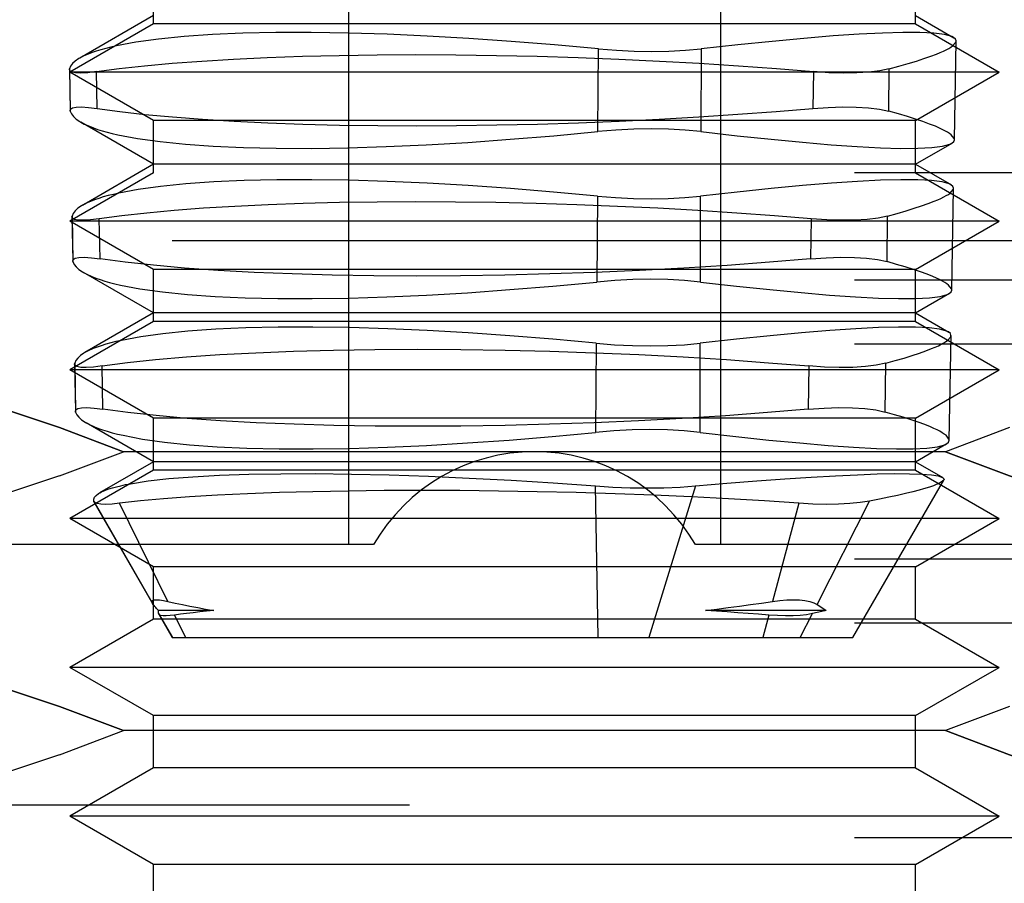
# Model space of a CAD drawing. Header units: inches. Extents: x 0 to 37.8, y 0 to 24.4.
# Tile 21 of 38: x 15.852 to 16.06, y 19.058 to 19.241. Entities that reach past the tile are written whole.
import ezdxf

# ---------------------------------------------------------------- set-up
doc = ezdxf.new("R2010")
doc.units = ezdxf.units.IN
doc.header["$LTSCALE"] = 2.077778
doc.header["$MEASUREMENT"] = 0
doc.linetypes.add('HIDDEN', pattern=[0.2, 0.1, -0.1])
doc.layers.add('DOOR_ASSEMBLY', color=7, linetype='CONTINUOUS')

msp = doc.modelspace()

# ---------------------------------------------------------------- linework, layer by layer
at = {"layer": 'DOOR_ASSEMBLY', "color": 8, "linetype": 'HIDDEN'}
for p, q in [((15.92127, 19.12947), (15.92127, 19.30663)), ((16.00001, 19.30663), (16.00001, 19.12947)), ((15.87993, 19.2397), (15.87993, 19.25074)), ((16.04135, 19.2397), (16.04135, 19.25074)), ((15.87993, 19.2397), (15.86221, 19.22947)), ((15.87993, 19.24151), (15.86429, 19.23248)), ((16.04135, 19.2397), (15.87993, 19.2397)), ((16.04135, 19.24151), (16.0495, 19.2368)), ((16.04135, 19.2397), (16.05906, 19.22947)), ((16.0496, 19.21524), (16.04996, 19.23607)), ((15.97405, 19.21691), (15.97418, 19.23442)), ((15.99591, 19.23442), (15.99586, 19.21691)), ((15.8621, 19.23007), (15.86226, 19.22135)), ((15.86211, 19.23004), (15.86213, 19.2302)), ((15.86213, 19.2302), (15.86229, 19.22122)), ((16.05906, 19.22947), (15.86221, 19.22947)), ((15.87993, 19.21924), (15.86221, 19.22947)), ((15.86799, 19.22181), (15.86785, 19.22962)), ((16.01973, 19.22962), (16.01961, 19.22181)), ((16.03567, 19.22122), (16.03577, 19.2302)), ((16.04135, 19.21924), (16.05906, 19.22947)), ((15.86229, 19.22122), (15.86226, 19.22139)), ((15.87993, 19.21001), (15.86453, 19.2189)), ((16.04135, 19.21924), (15.87993, 19.21924)), ((15.87993, 19.20821), (15.87993, 19.21924)), ((16.04135, 19.20821), (16.04135, 19.21924)), ((16.04135, 19.21001), (16.04912, 19.2145)), ((15.87993, 19.21001), (15.86485, 19.2013)), ((16.04135, 19.21001), (15.87993, 19.21001)), ((16.04135, 19.21001), (16.04896, 19.20562)), ((16.23623, 19.20821), (15.68505, 19.20821)), ((15.87993, 19.20821), (15.86221, 19.19798)), ((16.04135, 19.20821), (16.05906, 19.19798)), ((16.04904, 19.18342), (16.04942, 19.20489)), ((15.97395, 19.20326), (15.97381, 19.18507)), ((15.99579, 19.18507), (15.99583, 19.20326)), ((16.05906, 19.19798), (15.86221, 19.19798)), ((15.87993, 19.18775), (15.86221, 19.19798)), ((15.86265, 19.19887), (15.86268, 19.19904)), ((15.86265, 19.19891), (15.86282, 19.18952)), ((15.86268, 19.19904), (15.86285, 19.18938)), ((15.8686, 19.18998), (15.86844, 19.19846)), ((16.01925, 19.19846), (16.01912, 19.18998)), ((16.03531, 19.18938), (16.03542, 19.19904)), ((16.04135, 19.18775), (16.05906, 19.19798)), ((16.09167, 19.1938), (15.8296, 19.1938)), ((15.86285, 19.18938), (15.86282, 19.18956)), ((16.04135, 19.18775), (15.87993, 19.18775)), ((15.87993, 19.17671), (15.87993, 19.18775)), ((16.04135, 19.17671), (16.04135, 19.18775)), ((16.23623, 19.18548), (15.68505, 19.18548)), ((15.87993, 19.17851), (15.8651, 19.18708)), ((16.04135, 19.17851), (16.04856, 19.18268)), ((15.87993, 19.17851), (15.8654, 19.17013)), ((16.04135, 19.17851), (15.87993, 19.17851)), ((16.04135, 19.17851), (16.04841, 19.17444)), ((15.87993, 19.17671), (15.86221, 19.16648)), ((16.04135, 19.17671), (15.87993, 19.17671)), ((16.04135, 19.17671), (16.05906, 19.16648)), ((16.04849, 19.15161), (16.04887, 19.17371)), ((16.23623, 19.17188), (15.68505, 19.17188)), ((15.97371, 19.1721), (15.97357, 19.15323)), ((15.99571, 19.15323), (15.99575, 19.1721)), ((15.8632, 19.1677), (15.86323, 19.16788)), ((15.8632, 19.1677), (15.86338, 19.15773)), ((15.86323, 19.16788), (15.86342, 19.15754)), ((15.86921, 19.15815), (15.86904, 19.16729)), ((16.01878, 19.16729), (16.01864, 19.15815)), ((16.03494, 19.15754), (16.03506, 19.16788)), ((16.05906, 19.16648), (15.86221, 19.16648)), ((15.87993, 19.15625), (15.86221, 19.16648)), ((16.04135, 19.15625), (16.05906, 19.16648)), ((15.86342, 19.15754), (15.86338, 19.15773)), ((16.04135, 19.15625), (15.87993, 19.15625)), ((15.87993, 19.14521), (15.87993, 19.15625)), ((16.04135, 19.14521), (16.04135, 19.15625)), ((15.87993, 19.14702), (15.86567, 19.15525)), ((16.06127, 19.15427), (16.04769, 19.14915)), ((16.04135, 19.14702), (16.048, 19.15086)), ((15.86001, 19.14403), (15.87359, 19.14915)), ((16.04769, 19.14915), (15.87359, 19.14915)), ((15.87993, 19.14702), (15.86851, 19.14043)), ((16.04135, 19.14702), (15.87993, 19.14702)), ((16.04135, 19.14702), (16.04715, 19.14367)), ((15.86002, 19.14404), (15.84645, 19.13952)), ((15.87993, 19.14521), (15.86221, 19.13498)), ((16.04135, 19.14521), (15.87993, 19.14521)), ((16.04135, 19.14521), (16.05906, 19.13498)), ((15.97409, 19.10978), (15.97355, 19.14189)), ((15.99475, 19.14189), (15.98483, 19.10978)), ((16.02807, 19.10978), (16.04732, 19.14311)), ((15.86725, 19.13867), (15.87986, 19.11681)), ((15.86731, 19.13853), (15.86725, 19.13867)), ((15.86731, 19.13853), (15.87972, 19.11702)), ((15.88297, 19.11745), (15.87275, 19.13824)), ((16.01664, 19.13824), (16.01106, 19.11745)), ((16.0205, 19.11681), (16.03161, 19.13867)), ((16.05906, 19.13498), (15.86221, 19.13498)), ((15.87993, 19.12476), (15.86221, 19.13498)), ((16.04135, 19.12476), (16.05906, 19.13498)), ((15.92654, 19.12947), (15.72291, 19.12947)), ((16.19836, 19.12947), (15.99473, 19.12947)), ((16.23623, 19.12642), (15.68505, 19.12642)), ((16.04135, 19.12476), (15.87993, 19.12476)), ((15.87993, 19.11372), (15.87993, 19.12476)), ((16.04135, 19.11372), (16.04135, 19.12476)), ((15.87986, 19.11681), (15.87973, 19.11702)), ((15.88099, 19.11486), (15.88392, 19.10978)), ((15.88103, 19.11476), (15.88099, 19.11486)), ((15.89269, 19.11552), (15.88101, 19.11552)), ((15.88103, 19.11476), (15.8839, 19.10978)), ((15.88674, 19.10978), (15.8844, 19.11455)), ((16.02241, 19.11552), (15.99686, 19.11552)), ((16.01029, 19.11455), (16.00901, 19.10978)), ((16.01693, 19.10978), (16.01951, 19.11486)), ((16.02051, 19.11508), (16.01951, 19.11486)), ((16.02148, 19.1153), (16.02051, 19.11508)), ((16.02241, 19.11552), (16.02148, 19.1153)), ((16.23623, 19.11283), (15.68505, 19.11283)), ((15.87993, 19.11372), (15.86221, 19.10349)), ((16.04135, 19.11372), (15.87993, 19.11372)), ((16.04135, 19.11372), (16.05906, 19.10349)), ((15.88391, 19.10978), (16.02807, 19.10978)), ((16.05906, 19.10349), (15.86221, 19.10349)), ((15.87993, 19.09326), (15.86221, 19.10349)), ((16.04135, 19.09326), (16.05906, 19.10349)), ((16.06127, 19.09522), (16.04769, 19.0901)), ((16.04135, 19.09326), (15.87993, 19.09326)), ((15.87993, 19.08222), (15.87993, 19.09326)), ((16.04135, 19.08222), (16.04135, 19.09326)), ((15.86001, 19.08497), (15.87359, 19.0901)), ((16.04769, 19.0901), (15.87359, 19.0901)), ((15.86002, 19.08498), (15.84645, 19.08046)), ((15.87993, 19.08222), (15.86221, 19.07199)), ((16.04135, 19.08222), (15.87993, 19.08222)), ((16.04135, 19.08222), (16.05906, 19.07199)), ((15.72639, 19.07435), (16.19489, 19.07435)), ((16.05906, 19.07199), (15.86221, 19.07199)), ((15.87993, 19.06176), (15.86221, 19.07199)), ((16.04135, 19.06176), (16.05906, 19.07199)), ((16.23623, 19.06737), (15.68505, 19.06737)), ((16.04135, 19.06176), (15.87993, 19.06176)), ((15.87993, 19.05073), (15.87993, 19.06176)), ((16.04135, 19.05073), (16.04135, 19.06176))]:
    msp.add_line(p, q, dxfattribs=at)
for points in [[(15.97418, 19.23442), (15.96488, 19.23527), (15.95571, 19.23601), (15.9467, 19.23664), (15.93791, 19.23714), (15.9294, 19.23753), (15.92121, 19.23778), (15.91333, 19.2379), (15.90587, 19.23788), (15.89888, 19.23773), (15.89239, 19.23745), (15.88641, 19.23704), (15.88099, 19.2365), (15.87621, 19.23585), (15.87206, 19.23508)], [(16.04941, 19.23685), (16.04902, 19.23704), (16.04749, 19.23745), (16.04524, 19.23773), (16.04229, 19.23788), (16.03866, 19.2379), (16.03436, 19.23778), (16.02943, 19.23754), (16.02387, 19.23716), (16.01771, 19.23665), (16.01097, 19.23602), (16.00369, 19.23528), (15.99591, 19.23442)], [(16.04921, 19.23508), (16.04989, 19.23585), (16.04995, 19.23613)], [(16.04995, 19.23613), (16.04982, 19.2365), (16.04941, 19.23685)], [(15.87206, 19.23508), (15.87089, 19.23481), (15.86979, 19.23454), (15.86876, 19.23425), (15.8678, 19.23396), (15.86691, 19.23365), (15.86609, 19.23334)], [(15.97418, 19.23442), (15.97798, 19.23412), (15.98176, 19.23394), (15.98548, 19.23387), (15.9891, 19.23394), (15.99259, 19.23412), (15.99591, 19.23442)], [(16.04582, 19.23334), (16.04658, 19.23366), (16.04726, 19.23396), (16.04786, 19.23426), (16.04839, 19.23454), (16.04884, 19.23481), (16.04921, 19.23508)], [(15.8643, 19.23248), (15.86409, 19.23236), (15.86334, 19.23184), (15.86276, 19.23131), (15.86236, 19.23076), (15.86213, 19.2302)], [(15.86609, 19.23334), (15.86501, 19.23286), (15.8643, 19.23248)], [(15.86785, 19.22962), (15.87268, 19.23027), (15.87802, 19.23086), (15.88386, 19.23139), (15.89015, 19.23186), (15.89686, 19.23226), (15.90397, 19.2326), (15.91146, 19.23286), (15.91926, 19.23306), (15.92728, 19.23317), (15.93552, 19.23321), (15.94399, 19.23317), (15.95258, 19.23305), (15.9612, 19.23286), (15.96985, 19.23259), (15.97849, 19.23226), (15.98708, 19.23185), (15.99555, 19.23138), (16.00386, 19.23084), (16.01193, 19.23026), (16.01973, 19.22962)], [(16.03577, 19.2302), (16.03785, 19.23076), (16.03977, 19.23131), (16.04153, 19.23184), (16.04312, 19.23236), (16.04456, 19.23286), (16.04582, 19.23334)], [(15.86785, 19.22962), (15.86603, 19.22939), (15.86455, 19.2293), (15.8634, 19.22933), (15.86261, 19.22949), (15.86219, 19.22978), (15.86211, 19.23004)], [(16.03577, 19.2302), (16.03378, 19.22978), (16.03148, 19.22949), (16.0289, 19.22933), (16.02606, 19.2293), (16.02299, 19.22939), (16.01973, 19.22962)], [(15.86226, 19.22139), (15.86233, 19.22165), (15.86274, 19.22195), (15.86353, 19.22211), (15.86468, 19.22215), (15.86617, 19.22205), (15.86799, 19.22181)], [(15.86229, 19.22122), (15.86254, 19.22065), (15.86297, 19.22009), (15.86356, 19.21955), (15.86433, 19.21902), (15.86454, 19.2189)], [(15.86799, 19.22181), (15.87278, 19.22116), (15.87811, 19.22056), (15.88396, 19.22002), (15.89027, 19.21954), (15.89701, 19.21912), (15.90414, 19.21878), (15.91159, 19.21851), (15.91936, 19.21831), (15.92743, 19.2182), (15.93571, 19.21816), (15.94412, 19.2182), (15.95264, 19.21832), (15.96128, 19.21852), (15.96995, 19.21879), (15.97855, 19.21913), (15.98707, 19.21955), (15.99548, 19.22002), (16.00374, 19.22057), (16.0118, 19.22116), (16.01961, 19.22181)], [(16.01961, 19.22181), (16.02288, 19.22205), (16.02596, 19.22215), (16.0288, 19.22211), (16.03139, 19.22195), (16.03369, 19.22165), (16.03567, 19.22122)], [(16.04557, 19.21803), (16.04433, 19.21852), (16.04293, 19.21902), (16.04136, 19.21955), (16.03963, 19.22009), (16.03773, 19.22065), (16.03567, 19.22122)], [(15.86454, 19.2189), (15.86525, 19.21852), (15.86635, 19.21803)], [(15.86635, 19.21803), (15.86718, 19.2177), (15.86808, 19.21739), (15.86905, 19.21709), (15.87009, 19.2168), (15.8712, 19.21652), (15.87238, 19.21625)], [(15.87238, 19.21625), (15.87654, 19.21546), (15.88131, 19.2148), (15.88667, 19.21425), (15.89258, 19.21383), (15.89901, 19.21354), (15.90593, 19.21339), (15.91331, 19.21337), (15.9211, 19.21349), (15.92924, 19.21374), (15.93771, 19.21412), (15.94648, 19.21464), (15.9555, 19.21528), (15.9647, 19.21604), (15.97405, 19.21691)], [(15.99586, 19.21691), (15.99253, 19.21722), (15.98904, 19.21741), (15.9854, 19.21747), (15.98166, 19.21741), (15.97787, 19.21722), (15.97405, 19.21691)], [(15.99586, 19.21691), (16.00355, 19.21603), (16.01074, 19.21528), (16.01739, 19.21465), (16.02348, 19.21413), (16.029, 19.21375), (16.03392, 19.21349), (16.03823, 19.21337), (16.04187, 19.21339), (16.04482, 19.21354), (16.04708, 19.21383), (16.04863, 19.21425), (16.04903, 19.21445)], [(16.04889, 19.21625), (16.04853, 19.21652), (16.04809, 19.2168), (16.04757, 19.21709), (16.04698, 19.21739), (16.04631, 19.2177), (16.04557, 19.21803)], [(16.04959, 19.21519), (16.04954, 19.21547), (16.04889, 19.21625)], [(16.04903, 19.21445), (16.04946, 19.2148), (16.04959, 19.21519)], [(15.97395, 19.20326), (15.96466, 19.20411), (15.95553, 19.20485), (15.94659, 19.20547), (15.93788, 19.20597), (15.92943, 19.20635), (15.92128, 19.2066), (15.91347, 19.20672), (15.90607, 19.2067), (15.89915, 19.20655), (15.89272, 19.20627), (15.88679, 19.20585), (15.88143, 19.20532), (15.8767, 19.20467), (15.87259, 19.2039)], [(16.04886, 19.20567), (16.04848, 19.20586), (16.04696, 19.20626), (16.04473, 19.20655), (16.04181, 19.2067), (16.03821, 19.20672), (16.03395, 19.2066), (16.02905, 19.20636), (16.02355, 19.20598), (16.01744, 19.20548), (16.01076, 19.20485), (16.00355, 19.20411), (15.99583, 19.20326)], [(16.04868, 19.2039), (16.04935, 19.20467), (16.04941, 19.20494)], [(16.04941, 19.20494), (16.04928, 19.20532), (16.04886, 19.20567)], [(15.86661, 19.20215), (15.86555, 19.20168), (15.86485, 19.20131)], [(15.87259, 19.2039), (15.87142, 19.20363), (15.87032, 19.20336), (15.86929, 19.20307), (15.86833, 19.20278), (15.86743, 19.20247), (15.86661, 19.20215)], [(15.97395, 19.20326), (15.97778, 19.20295), (15.98158, 19.20277), (15.98533, 19.20271), (15.98898, 19.20277), (15.99249, 19.20295), (15.99583, 19.20326)], [(16.03542, 19.19904), (16.03746, 19.1996), (16.03934, 19.20014), (16.04107, 19.20067), (16.04264, 19.20118), (16.04405, 19.20168), (16.0453, 19.20216)], [(16.0453, 19.20216), (16.04605, 19.20247), (16.04673, 19.20278), (16.04734, 19.20307), (16.04786, 19.20336), (16.04831, 19.20363), (16.04868, 19.2039)], [(15.86485, 19.20131), (15.86464, 19.20118), (15.8639, 19.20067), (15.86332, 19.20014), (15.86292, 19.1996), (15.86268, 19.19904)], [(16.01925, 19.19846), (16.0115, 19.19909), (16.00347, 19.19968), (15.9952, 19.20021), (15.98676, 19.20068), (15.97822, 19.20108), (15.96961, 19.20142), (15.96101, 19.20168), (15.95244, 19.20187), (15.9439, 19.20199), (15.93549, 19.20203), (15.92731, 19.20199), (15.91935, 19.20187), (15.91161, 19.20168), (15.90418, 19.20141), (15.89714, 19.20108), (15.8905, 19.20067), (15.88427, 19.2002), (15.8785, 19.19968), (15.87321, 19.19909), (15.86844, 19.19846)], [(15.86844, 19.19846), (15.86661, 19.19823), (15.86511, 19.19813), (15.86395, 19.19816), (15.86316, 19.19832), (15.86273, 19.19862), (15.86265, 19.19887)], [(16.03542, 19.19904), (16.03341, 19.19862), (16.0311, 19.19832), (16.0285, 19.19816), (16.02563, 19.19813), (16.02254, 19.19823), (16.01925, 19.19846)], [(15.86282, 19.18956), (15.86289, 19.18981), (15.8633, 19.19011), (15.86409, 19.19028), (15.86525, 19.19032), (15.86676, 19.19022), (15.8686, 19.18998)], [(16.01912, 19.18998), (16.01042, 19.18925), (16.00144, 19.1886), (15.99225, 19.18802), (15.98289, 19.18752), (15.97342, 19.1871), (15.9639, 19.18677), (15.95438, 19.18653), (15.94494, 19.18639), (15.93567, 19.18634), (15.92661, 19.18639), (15.9178, 19.18654), (15.90933, 19.18678), (15.90127, 19.18711), (15.89365, 19.18752), (15.8865, 19.18803), (15.8799, 19.18861), (15.87393, 19.18926), (15.8686, 19.18998)], [(16.01912, 19.18998), (16.02243, 19.19022), (16.02553, 19.19032), (16.0284, 19.19028), (16.031, 19.19011), (16.03331, 19.18981), (16.03531, 19.18938)], [(15.86285, 19.18938), (15.86311, 19.18881), (15.86354, 19.18826), (15.86413, 19.18772), (15.86489, 19.1872), (15.86511, 19.18707)], [(16.04503, 19.18621), (16.04382, 19.1867), (16.04243, 19.1872), (16.04089, 19.18772), (16.03919, 19.18826), (16.03733, 19.18881), (16.03531, 19.18938)], [(15.86511, 19.18707), (15.86581, 19.1867), (15.86688, 19.18621)], [(15.86688, 19.18621), (15.86771, 19.18589), (15.86861, 19.18558), (15.86959, 19.18528), (15.87063, 19.18498), (15.87174, 19.1847), (15.87293, 19.18443)], [(15.99579, 19.18507), (15.99243, 19.18539), (15.98891, 19.18558), (15.98525, 19.18564), (15.98148, 19.18558), (15.97766, 19.18539), (15.97381, 19.18507)], [(16.04835, 19.18443), (16.04799, 19.1847), (16.04755, 19.18498), (16.04704, 19.18528), (16.04645, 19.18558), (16.04578, 19.18589), (16.04503, 19.18621)], [(15.87293, 19.18443), (15.87706, 19.18364), (15.8818, 19.18298), (15.88712, 19.18244), (15.89298, 19.18202), (15.89937, 19.18173), (15.90623, 19.18157), (15.91355, 19.18155), (15.92127, 19.18167), (15.92935, 19.18192), (15.93775, 19.1823), (15.94645, 19.18281), (15.9554, 19.18345), (15.96453, 19.1842), (15.97381, 19.18507)], [(15.99579, 19.18507), (16.00341, 19.1842), (16.01052, 19.18345), (16.01711, 19.18282), (16.02315, 19.18231), (16.02862, 19.18193), (16.0335, 19.18167), (16.03776, 19.18155), (16.04138, 19.18157), (16.0443, 19.18173), (16.04654, 19.18202), (16.04808, 19.18244), (16.04847, 19.18263)], [(16.04904, 19.18337), (16.04899, 19.18365), (16.04835, 19.18443)], [(16.04847, 19.18263), (16.0489, 19.18299), (16.04904, 19.18337)], [(15.97371, 19.1721), (15.96449, 19.17295), (15.95543, 19.17368), (15.94656, 19.1743), (15.93792, 19.1748), (15.92954, 19.17517), (15.92146, 19.17542), (15.91371, 19.17554), (15.90636, 19.17552), (15.8995, 19.17537), (15.89312, 19.17508), (15.88723, 19.17467), (15.88191, 19.17413), (15.87721, 19.17349), (15.87313, 19.17272)], [(16.04832, 19.17449), (16.04794, 19.17467), (16.04643, 19.17508), (16.04422, 19.17536), (16.04132, 19.17552), (16.03775, 19.17554), (16.03353, 19.17542), (16.02868, 19.17518), (16.02322, 19.17481), (16.01717, 19.17431), (16.01055, 19.17368), (16.0034, 19.17295), (15.99575, 19.1721)], [(16.04815, 19.17272), (16.04881, 19.17349), (16.04886, 19.17376)], [(16.04886, 19.17376), (16.04873, 19.17414), (16.04832, 19.17449)], [(15.76577, 19.17188), (15.77918, 19.17149), (15.7926, 19.17037), (15.80603, 19.16851), (15.81948, 19.16594), (15.83297, 19.16268), (15.84648, 19.15877), (15.86002, 19.15427), (15.87359, 19.14915)], [(15.87359, 19.14915), (15.86001, 19.15427), (15.84645, 19.15878), (15.83291, 19.1627), (15.81941, 19.16596), (15.80595, 19.16853), (15.79254, 19.17039), (15.77914, 19.1715), (15.76577, 19.17188)], [(15.86714, 19.17097), (15.86609, 19.17049), (15.86541, 19.17013)], [(15.87313, 19.17272), (15.87195, 19.17245), (15.87085, 19.17218), (15.86982, 19.17189), (15.86885, 19.17159), (15.86796, 19.17128), (15.86714, 19.17097)], [(15.86904, 19.16729), (15.87439, 19.168), (15.88036, 19.16864), (15.88691, 19.16921), (15.89399, 19.16969), (15.90157, 19.1701), (15.90959, 19.17042), (15.91803, 19.17066), (15.92679, 19.1708), (15.93581, 19.17085), (15.94503, 19.1708), (15.95442, 19.17066), (15.96389, 19.17042), (15.97335, 19.1701), (15.98277, 19.16969), (15.99212, 19.1692), (16.0013, 19.16863), (16.01019, 19.16799), (16.01878, 19.16729)], [(15.97371, 19.1721), (15.97757, 19.17179), (15.9814, 19.1716), (15.98518, 19.17154), (15.98885, 19.1716), (15.99239, 19.17179), (15.99575, 19.1721)], [(16.03506, 19.16788), (16.03706, 19.16843), (16.03891, 19.16897), (16.04061, 19.1695), (16.04216, 19.17), (16.04354, 19.1705), (16.04477, 19.17097)], [(16.04477, 19.17097), (16.04553, 19.17129), (16.04621, 19.17159), (16.04681, 19.17189), (16.04734, 19.17218), (16.04778, 19.17246), (16.04815, 19.17272)], [(15.86541, 19.17013), (15.86519, 19.17), (15.86446, 19.1695), (15.86388, 19.16897), (15.86348, 19.16844), (15.86323, 19.16788)], [(15.86904, 19.16729), (15.86718, 19.16706), (15.86567, 19.16696), (15.8645, 19.16699), (15.8637, 19.16716), (15.86328, 19.16746), (15.8632, 19.1677)], [(16.03506, 19.16788), (16.03304, 19.16746), (16.03072, 19.16716), (16.0281, 19.16699), (16.02521, 19.16696), (16.0221, 19.16706), (16.01878, 19.16729)], [(15.86338, 19.15773), (15.86344, 19.15798), (15.86386, 19.15828), (15.86465, 19.15845), (15.86582, 19.15849), (15.86734, 19.15838), (15.86921, 19.15815)], [(16.01864, 19.15815), (16.02197, 19.15838), (16.02509, 19.15849), (16.02799, 19.15845), (16.03061, 19.15828), (16.03293, 19.15798), (16.03494, 19.15754)], [(15.86342, 19.15754), (15.86368, 19.15698), (15.86411, 19.15643), (15.8647, 19.1559), (15.86545, 19.15538), (15.86567, 19.15525)], [(16.01864, 19.15815), (16.00999, 19.15742), (16.00108, 19.15677), (15.99195, 19.1562), (15.98266, 19.1557), (15.97327, 19.15528), (15.96383, 19.15495), (15.95439, 19.15472), (15.94503, 19.15457), (15.93583, 19.15452), (15.92685, 19.15457), (15.91811, 19.15472), (15.9097, 19.15496), (15.9017, 19.15529), (15.89414, 19.1557), (15.88703, 19.1562), (15.88046, 19.15678), (15.87452, 19.15743), (15.86921, 19.15815)], [(16.0445, 19.1544), (16.0433, 19.15488), (16.04194, 19.15538), (16.04042, 19.1559), (16.03875, 19.15643), (16.03692, 19.15698), (16.03494, 19.15754)], [(15.86567, 19.15525), (15.86636, 19.15488), (15.86742, 19.1544)], [(15.86742, 19.1544), (15.86825, 19.15408), (15.86915, 19.15376), (15.87013, 19.15346), (15.87117, 19.15317), (15.87229, 19.15288), (15.87347, 19.15261)], [(16.04781, 19.15261), (16.04745, 19.15288), (16.04701, 19.15317), (16.0465, 19.15346), (16.04591, 19.15376), (16.04524, 19.15408), (16.0445, 19.1544)], [(15.87347, 19.15261), (15.87758, 19.15182), (15.88228, 19.15116), (15.88756, 19.15062), (15.89339, 19.1502), (15.89972, 19.14991), (15.90653, 19.14976), (15.91378, 19.14974), (15.92144, 19.14985), (15.92946, 19.1501), (15.93779, 19.15048), (15.94642, 19.15099), (15.9553, 19.15162), (15.96436, 19.15237), (15.97357, 19.15323)], [(15.99571, 19.15323), (15.99233, 19.15355), (15.98879, 19.15374), (15.98509, 19.15381), (15.9813, 19.15374), (15.97744, 19.15355), (15.97357, 19.15323)], [(15.99571, 19.15323), (16.00326, 19.15237), (16.01031, 19.15162), (16.01684, 19.15099), (16.02282, 19.15049), (16.02824, 19.15011), (16.03307, 19.14985), (16.0373, 19.14974), (16.04088, 19.14976), (16.04378, 19.14991), (16.04599, 19.1502), (16.04753, 19.15062), (16.04791, 19.15081)], [(16.04848, 19.15156), (16.04843, 19.15183), (16.04781, 19.15261)], [(16.04791, 19.15081), (16.04834, 19.15117), (16.04848, 19.15156)], [(16.15551, 19.12642), (16.1421, 19.12681), (16.12867, 19.12793), (16.11525, 19.12979), (16.1018, 19.13236), (16.08831, 19.13562), (16.07479, 19.13953), (16.06126, 19.14404), (16.04769, 19.14915)], [(16.04769, 19.14915), (16.06127, 19.14403), (16.07483, 19.13952), (16.08836, 19.1356), (16.10187, 19.13234), (16.11532, 19.12977), (16.12874, 19.12792), (16.14214, 19.1268), (16.15551, 19.12642)], [(15.87504, 19.14237), (15.87877, 19.14295), (15.88319, 19.14344), (15.88826, 19.14385), (15.89393, 19.14416), (15.90015, 19.14437), (15.90689, 19.14449), (15.91415, 19.1445), (15.92184, 19.14441), (15.92986, 19.14422), (15.93819, 19.14394), (15.94682, 19.14356), (15.95566, 19.14309), (15.96459, 19.14253), (15.97355, 19.14189)], [(15.99475, 19.14189), (16.00141, 19.14246), (16.00774, 19.14296), (16.0137, 19.14339), (16.01926, 19.14376), (16.02439, 19.14406), (16.02906, 19.14428), (16.03323, 19.14443), (16.03691, 19.1445), (16.04006, 19.14449), (16.04267, 19.14441), (16.04471, 19.14425), (16.04618, 19.14402), (16.04709, 19.1437)], [(16.04709, 19.1437), (16.04739, 19.14333), (16.04733, 19.14314)], [(15.86976, 19.14101), (15.87045, 19.14126), (15.87121, 19.14149), (15.87205, 19.14173), (15.87297, 19.14195), (15.87397, 19.14217), (15.87504, 19.14237)], [(15.97355, 19.14189), (15.97725, 19.14166), (15.98091, 19.14152), (15.98452, 19.14147), (15.98805, 19.14152), (15.99147, 19.14166), (15.99475, 19.14189)], [(16.04623, 19.14237), (16.04575, 19.14217), (16.04519, 19.14195), (16.04455, 19.14173), (16.04383, 19.1415), (16.04303, 19.14126), (16.04215, 19.14101)], [(16.04733, 19.14314), (16.0471, 19.14289), (16.04623, 19.14237)], [(15.86725, 19.13867), (15.86726, 19.13909), (15.86743, 19.1395), (15.86777, 19.1399), (15.86827, 19.14028), (15.86852, 19.14043)], [(15.86852, 19.14043), (15.86894, 19.14065), (15.86976, 19.14101)], [(16.01664, 19.13824), (16.00933, 19.13873), (16.00174, 19.13917), (15.9939, 19.13957), (15.98587, 19.13992), (15.97772, 19.14023), (15.96949, 19.14048), (15.96123, 19.14068), (15.95299, 19.14082), (15.94479, 19.14091), (15.9367, 19.14094), (15.92881, 19.14091), (15.92113, 19.14082), (15.91371, 19.14068), (15.9066, 19.14049), (15.89985, 19.14024), (15.89348, 19.13993), (15.88753, 19.13958), (15.88207, 19.13917), (15.87714, 19.13873), (15.87275, 19.13824)], [(16.04215, 19.14101), (16.04077, 19.14065), (16.03924, 19.14028), (16.03755, 19.1399), (16.03572, 19.1395), (16.03374, 19.13909), (16.03161, 19.13867)], [(15.87275, 19.13824), (15.87115, 19.13807), (15.86981, 19.138), (15.86874, 19.13803), (15.86796, 19.13815), (15.86746, 19.13836), (15.86731, 19.13853)], [(16.03161, 19.13867), (16.02965, 19.13836), (16.02745, 19.13815), (16.02502, 19.13803), (16.0224, 19.138), (16.0196, 19.13807), (16.01664, 19.13824)], [(15.87973, 19.11702), (15.87965, 19.11717), (15.87962, 19.11745), (15.87976, 19.11765), (15.88008, 19.11777), (15.88056, 19.11781), (15.88121, 19.11777), (15.88202, 19.11765), (15.88297, 19.11745)], [(15.88101, 19.11552), (15.8808, 19.11574), (15.88059, 19.11595), (15.8804, 19.11616), (15.88021, 19.11638), (15.88003, 19.1166), (15.87986, 19.11681)], [(15.88297, 19.11745), (15.88448, 19.1171), (15.88604, 19.11677), (15.88764, 19.11645), (15.88928, 19.11613), (15.89097, 19.11582), (15.89269, 19.11552)], [(15.99686, 19.11552), (15.99927, 19.11582), (16.00166, 19.11613), (16.00404, 19.11645), (16.0064, 19.11677), (16.00874, 19.1171), (16.01106, 19.11745)], [(16.01106, 19.11745), (16.01263, 19.11765), (16.0141, 19.11777), (16.01549, 19.11781), (16.01676, 19.11777), (16.01792, 19.11765), (16.01893, 19.11745), (16.01979, 19.11717), (16.0205, 19.11681)], [(16.0205, 19.11681), (16.02084, 19.1166), (16.02118, 19.11638), (16.0215, 19.11616), (16.02181, 19.11595), (16.02212, 19.11574), (16.02241, 19.11552)], [(15.88099, 19.11486), (15.88097, 19.11497), (15.88096, 19.11508), (15.88096, 19.11519), (15.88096, 19.1153), (15.88098, 19.11541), (15.88101, 19.11552)], [(15.8844, 19.11455), (15.88342, 19.11443), (15.8826, 19.11438), (15.88195, 19.1144), (15.88146, 19.11449), (15.88114, 19.11464), (15.88103, 19.11476)], [(15.89269, 19.11552), (15.89117, 19.11537), (15.88971, 19.11522), (15.8883, 19.11506), (15.88694, 19.11489), (15.88564, 19.11473), (15.8844, 19.11455)], [(16.01029, 19.11455), (16.00812, 19.11473), (16.00593, 19.11489), (16.0037, 19.11506), (16.00145, 19.11522), (15.99917, 19.11537), (15.99686, 19.11552)], [(16.01951, 19.11486), (16.01828, 19.11464), (16.01692, 19.11449), (16.01543, 19.1144), (16.01382, 19.11438), (16.0121, 19.11443), (16.01029, 19.11455)], [(15.76577, 19.11283), (15.77918, 19.11244), (15.7926, 19.11132), (15.80603, 19.10945), (15.81948, 19.10688), (15.83297, 19.10362), (15.84648, 19.09971), (15.86002, 19.09521), (15.87359, 19.0901)], [(15.87359, 19.0901), (15.86001, 19.09522), (15.84645, 19.09973), (15.83291, 19.10364), (15.81941, 19.10691), (15.80595, 19.10947), (15.79254, 19.11133), (15.77914, 19.11244), (15.76577, 19.11283)], [(16.15551, 19.06737), (16.1421, 19.06775), (16.12867, 19.06887), (16.11525, 19.07074), (16.1018, 19.07331), (16.08831, 19.07657), (16.07479, 19.08048), (16.06126, 19.08498), (16.04769, 19.0901)], [(16.04769, 19.0901), (16.06127, 19.08497), (16.07483, 19.08046), (16.08836, 19.07655), (16.10187, 19.07328), (16.11532, 19.07072), (16.12874, 19.06886), (16.14214, 19.06775), (16.15551, 19.06737)]]:
    msp.add_lwpolyline(points, dxfattribs=at)
msp.add_arc((15.96064, 19.10978), 0.03937, 30, 150, dxfattribs=at)

doc.saveas('drawing.dxf')
